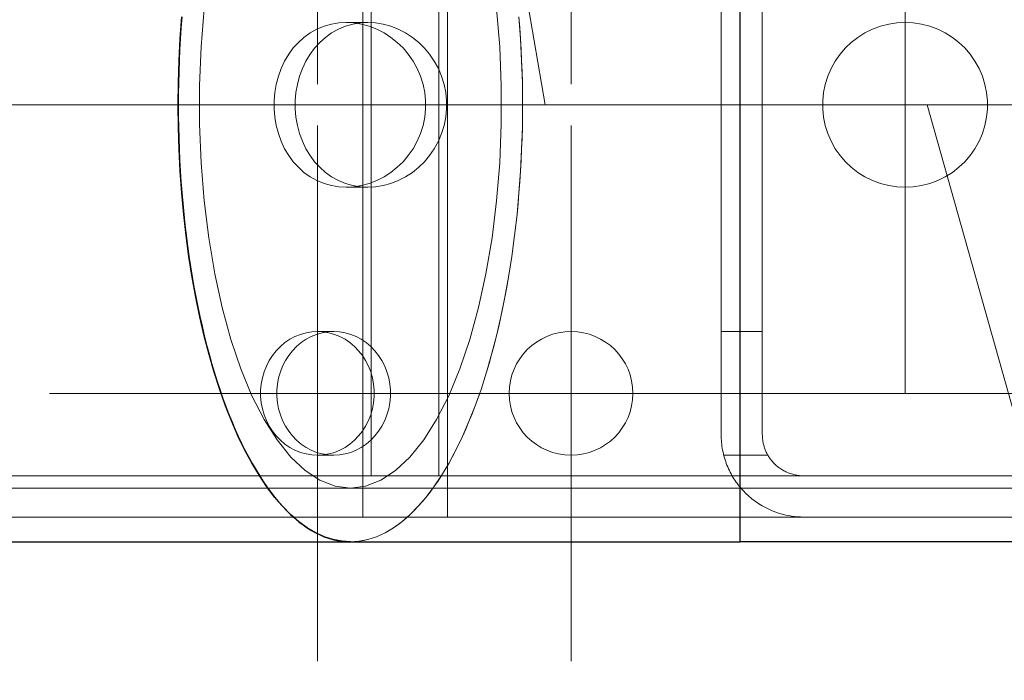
# Model space of a CAD drawing. Header units: millimetres. Extents: x -845 to -83, y 8759 to 9255.
# Tile 21 of 197: x -540.82 to -538.43, y 8813.63 to 8815.23. Entities that reach past the tile are written whole.
import ezdxf

# ---------------------------------------------------------------- set-up
doc = ezdxf.new("R2010")
doc.units = ezdxf.units.MM
doc.header["$LTSCALE"] = 10
doc.linetypes.add('HIDDEN', pattern=[0.375, 0.25, -0.125])
doc.linetypes.add('MITTE', pattern=[2, 1.25, -0.25, 0.25, -0.25])
for name, color, linetype, lineweight in [('PS_Hidden', 2, 'HIDDEN', 9), ('PS_Mid', 5, 'MITTE', 15), ('PS_Pos', 1, 'Continuous', 15), ('PS_Shape', 161, 'Continuous', 30), ('PS_SOLID', 7, 'Continuous', 30)]:
    doc.layers.add(name, color=color, linetype=linetype, lineweight=lineweight)

# ---------------------------------------------------------------- blocks, each defined once
blk = doc.blocks.new('*X313')
at = {"layer": 'PS_Hidden', "color": 2, "linetype": 'HIDDEN'}
for p, q in [((-539.9883, 8816.0238), (-539.9883, 8814.0238)), ((-539.9883, 8814.0238), (-539.9883, 8816.0238)), ((-539.7831, 8816.0238), (-539.7831, 8814.0238)), ((-539.7831, 8814.0238), (-539.7831, 8816.0238)), ((-539.9678, 8815.9238), (-539.9678, 8814.1238)), ((-539.9678, 8814.1238), (-539.9678, 8815.9238)), ((-539.8036, 8814.1238), (-539.8036, 8815.9238)), ((-539.8036, 8815.9238), (-539.8036, 8814.1238)), ((-539.1191, 8814.2238), (-539.1191, 8815.8238)), ((-539.0191, 8815.8238), (-539.0191, 8814.2238)), ((-540.3729, 8815.2569), (-540.3804, 8815.1646)), ((-540.3804, 8815.1646), (-540.3729, 8815.2569)), ((-539.6561, 8815.1646), (-539.6636, 8815.2569)), ((-539.6636, 8815.2569), (-539.6561, 8815.1646)), ((-540.0822, 8815.2147), (-540.0644, 8815.2198)), ((-540.0644, 8815.2198), (-540.0462, 8815.2228)), ((-540.0462, 8815.2228), (-540.0282, 8815.2238)), ((-540.0121, 8815.2198), (-540.03, 8815.2147)), ((-540.0282, 8815.2238), (-540.0099, 8815.2228)), ((-540.0282, 8815.2238), (-539.9759, 8815.2238)), ((-539.9939, 8815.2228), (-540.0121, 8815.2198)), ((-540.0099, 8815.2228), (-539.9912, 8815.2198)), ((-539.9759, 8815.2238), (-539.9939, 8815.2228)), ((-539.9912, 8815.2198), (-539.9725, 8815.2147)), ((-539.9576, 8815.2228), (-539.9759, 8815.2238)), ((-539.9759, 8815.2238), (-539.9759, 8815.2238)), ((-539.939, 8815.2198), (-539.9576, 8815.2228)), ((-539.9204, 8815.2147), (-539.939, 8815.2198)), ((-539.6055, 8815.1843), (-539.6093, 8815.2372)), ((-539.6093, 8815.2372), (-539.6073, 8815.2108)), ((-538.7325, 8815.2147), (-538.7126, 8815.2198)), ((-538.7126, 8815.2198), (-538.6926, 8815.2228)), ((-538.6926, 8815.2228), (-538.6729, 8815.2238)), ((-538.6729, 8815.2238), (-538.6531, 8815.2228)), ((-538.6531, 8815.2228), (-538.6331, 8815.2198)), ((-538.6331, 8815.2198), (-538.6132, 8815.2147)), ((-540.1308, 8815.1875), (-540.1157, 8815.1984)), ((-540.1157, 8815.1984), (-540.0994, 8815.2075)), ((-540.0994, 8815.2075), (-540.0822, 8815.2147)), ((-540.0637, 8815.1984), (-540.0789, 8815.1876)), ((-540.0473, 8815.2075), (-540.0637, 8815.1984)), ((-540.03, 8815.2147), (-540.0473, 8815.2075)), ((-539.9725, 8815.2147), (-539.9542, 8815.2075)), ((-539.9542, 8815.2075), (-539.9365, 8815.1984)), ((-539.9365, 8815.1984), (-539.9198, 8815.1875)), ((-539.9021, 8815.2075), (-539.9204, 8815.2147)), ((-539.8845, 8815.1984), (-539.9021, 8815.2075)), ((-539.8679, 8815.1876), (-539.8845, 8815.1984)), ((-539.6073, 8815.2108), (-539.6055, 8815.1843)), ((-538.7876, 8815.1875), (-538.7703, 8815.1984)), ((-538.7703, 8815.1984), (-538.7519, 8815.2075)), ((-538.7519, 8815.2075), (-538.7325, 8815.2147)), ((-538.6132, 8815.2147), (-538.5938, 8815.2075)), ((-538.5938, 8815.2075), (-538.5754, 8815.1984)), ((-538.5754, 8815.1984), (-538.5581, 8815.1875)), ((-540.1567, 8815.1618), (-540.1445, 8815.1752)), ((-540.1445, 8815.1752), (-540.1308, 8815.1875)), ((-540.0927, 8815.1752), (-540.105, 8815.1617)), ((-540.0789, 8815.1876), (-540.0927, 8815.1752)), ((-539.9198, 8815.1875), (-539.9044, 8815.1752)), ((-539.9044, 8815.1752), (-539.8905, 8815.1618)), ((-539.8526, 8815.1752), (-539.8679, 8815.1876)), ((-539.8388, 8815.1617), (-539.8526, 8815.1752)), ((-539.6029, 8815.1311), (-539.6055, 8815.1843)), ((-539.6055, 8815.1843), (-539.6041, 8815.1577)), ((-538.8177, 8815.1618), (-538.8035, 8815.1752)), ((-538.8035, 8815.1752), (-538.7876, 8815.1875)), ((-538.5581, 8815.1875), (-538.5422, 8815.1752)), ((-538.5422, 8815.1752), (-538.528, 8815.1618)), ((-540.3804, 8815.1646), (-540.3841, 8815.0709)), ((-540.3841, 8815.0709), (-540.3804, 8815.1646)), ((-540.1777, 8815.1301), (-540.1678, 8815.1467)), ((-540.1678, 8815.1467), (-540.1567, 8815.1618)), ((-540.1162, 8815.1467), (-540.1262, 8815.1301)), ((-540.105, 8815.1617), (-540.1162, 8815.1467)), ((-539.8905, 8815.1618), (-539.8778, 8815.1467)), ((-539.8778, 8815.1467), (-539.8663, 8815.1301)), ((-539.8262, 8815.1467), (-539.8388, 8815.1617)), ((-539.8148, 8815.1301), (-539.8262, 8815.1467)), ((-539.6524, 8815.0709), (-539.6561, 8815.1646)), ((-539.6561, 8815.1646), (-539.6524, 8815.0709)), ((-539.6041, 8815.1577), (-539.6029, 8815.1311)), ((-538.8422, 8815.1301), (-538.8306, 8815.1467)), ((-538.8306, 8815.1467), (-538.8177, 8815.1618)), ((-538.528, 8815.1618), (-538.5151, 8815.1467)), ((-538.5151, 8815.1467), (-538.5035, 8815.1301)), ((-540.1861, 8815.1122), (-540.1777, 8815.1301)), ((-540.1262, 8815.1301), (-540.1347, 8815.1122)), ((-539.8663, 8815.1301), (-539.8564, 8815.1122)), ((-539.8049, 8815.1122), (-539.8148, 8815.1301)), ((-539.6012, 8815.0775), (-539.6029, 8815.1311)), ((-539.6029, 8815.1311), (-539.6019, 8815.1043)), ((-538.8523, 8815.1122), (-538.8422, 8815.1301)), ((-538.5035, 8815.1301), (-538.4935, 8815.1122)), ((-540.193, 8815.0933), (-540.1861, 8815.1122)), ((-540.1347, 8815.1122), (-540.1417, 8815.0932)), ((-539.8564, 8815.1122), (-539.8482, 8815.0933)), ((-539.7969, 8815.0932), (-539.8049, 8815.1122)), ((-539.6019, 8815.1043), (-539.6012, 8815.0775)), ((-538.8604, 8815.0933), (-538.8523, 8815.1122)), ((-538.4935, 8815.1122), (-538.4853, 8815.0933)), ((-540.1981, 8815.0736), (-540.193, 8815.0933)), ((-540.1417, 8815.0932), (-540.1468, 8815.0736)), ((-539.8482, 8815.0933), (-539.8421, 8815.0736)), ((-539.7908, 8815.0736), (-539.7969, 8815.0932)), ((-539.6007, 8815.0238), (-539.6012, 8815.0775)), ((-539.6012, 8815.0775), (-539.6008, 8815.0507)), ((-538.8665, 8815.0736), (-538.8604, 8815.0933)), ((-538.4853, 8815.0933), (-538.4792, 8815.0736)), ((-540.3841, 8815.0709), (-540.3841, 8814.9767)), ((-540.3841, 8814.9767), (-540.3841, 8815.0709)), ((-540.2032, 8815.0336), (-540.2015, 8815.0536)), ((-540.2015, 8815.0536), (-540.1981, 8815.0736)), ((-540.1503, 8815.0536), (-540.152, 8815.0336)), ((-540.1468, 8815.0736), (-540.1503, 8815.0536)), ((-539.8421, 8815.0736), (-539.838, 8815.0536)), ((-539.838, 8815.0536), (-539.836, 8815.0336)), ((-539.7868, 8815.0536), (-539.7908, 8815.0736)), ((-539.7848, 8815.0336), (-539.7868, 8815.0536)), ((-539.6524, 8814.9767), (-539.6524, 8815.0709)), ((-539.6524, 8815.0709), (-539.6524, 8814.9767)), ((-539.6008, 8815.0507), (-539.6007, 8815.0238)), ((-538.8726, 8815.0336), (-538.8706, 8815.0536)), ((-538.8706, 8815.0536), (-538.8665, 8815.0736)), ((-538.4792, 8815.0736), (-538.4751, 8815.0536)), ((-538.4751, 8815.0536), (-538.4731, 8815.0336)), ((-540.2032, 8815.014), (-540.2032, 8815.0336)), ((-540.152, 8815.0336), (-540.152, 8815.014)), ((-539.836, 8815.0336), (-539.836, 8815.014)), ((-539.7848, 8815.014), (-539.7848, 8815.0336)), ((-538.8726, 8815.014), (-538.8726, 8815.0336)), ((-538.4731, 8815.0336), (-538.4731, 8815.014)), ((-540.2015, 8814.994), (-540.2032, 8815.014)), ((-540.152, 8815.014), (-540.1503, 8814.9941)), ((-539.836, 8815.014), (-539.838, 8814.994)), ((-539.7868, 8814.9941), (-539.7848, 8815.014)), ((-539.6012, 8814.9701), (-539.6007, 8815.0238)), ((-539.6007, 8815.0238), (-539.6008, 8814.997)), ((-539.6007, 8815.0238), (-539.6007, 8815.0238)), ((-538.8706, 8814.994), (-538.8726, 8815.014)), ((-538.4731, 8815.014), (-538.4751, 8814.994)), ((-540.1981, 8814.974), (-540.2015, 8814.994)), ((-540.1503, 8814.9941), (-540.1468, 8814.9741)), ((-539.838, 8814.994), (-539.8421, 8814.974)), ((-539.7908, 8814.9741), (-539.7868, 8814.9941)), ((-539.6008, 8814.997), (-539.6012, 8814.9701)), ((-538.8665, 8814.974), (-538.8706, 8814.994)), ((-538.4751, 8814.994), (-538.4792, 8814.974)), ((-540.3841, 8814.9767), (-540.3804, 8814.883)), ((-540.3804, 8814.883), (-540.3841, 8814.9767)), ((-540.193, 8814.9544), (-540.1981, 8814.974)), ((-540.1468, 8814.9741), (-540.1417, 8814.9544)), ((-539.8421, 8814.974), (-539.8482, 8814.9544)), ((-539.7969, 8814.9544), (-539.7908, 8814.9741)), ((-539.6561, 8814.883), (-539.6524, 8814.9767)), ((-539.6524, 8814.9767), (-539.6561, 8814.883)), ((-539.6029, 8814.9166), (-539.6012, 8814.9701)), ((-539.6012, 8814.9701), (-539.6019, 8814.9433)), ((-538.8604, 8814.9544), (-538.8665, 8814.974)), ((-538.4792, 8814.974), (-538.4853, 8814.9544)), ((-540.1861, 8814.9354), (-540.193, 8814.9544)), ((-540.1777, 8814.9175), (-540.1861, 8814.9354)), ((-540.1417, 8814.9544), (-540.1347, 8814.9355)), ((-540.1347, 8814.9355), (-540.1262, 8814.9175)), ((-539.8564, 8814.9354), (-539.8663, 8814.9175)), ((-539.8482, 8814.9544), (-539.8564, 8814.9354)), ((-539.8148, 8814.9175), (-539.8049, 8814.9355)), ((-539.8049, 8814.9355), (-539.7969, 8814.9544)), ((-539.6019, 8814.9433), (-539.6029, 8814.9166)), ((-538.8523, 8814.9354), (-538.8604, 8814.9544)), ((-538.8422, 8814.9175), (-538.8523, 8814.9354)), ((-538.4935, 8814.9354), (-538.5035, 8814.9175)), ((-538.4853, 8814.9544), (-538.4935, 8814.9354)), ((-540.1678, 8814.9009), (-540.1777, 8814.9175)), ((-540.1262, 8814.9175), (-540.1162, 8814.9009)), ((-539.8663, 8814.9175), (-539.8778, 8814.9009)), ((-539.8262, 8814.9009), (-539.8148, 8814.9175)), ((-539.6055, 8814.8633), (-539.6029, 8814.9166)), ((-539.6029, 8814.9166), (-539.6041, 8814.8899)), ((-538.8306, 8814.9009), (-538.8422, 8814.9175)), ((-538.5035, 8814.9175), (-538.5151, 8814.9009)), ((-540.1567, 8814.8859), (-540.1678, 8814.9009)), ((-540.1445, 8814.8724), (-540.1567, 8814.8859)), ((-540.1162, 8814.9009), (-540.105, 8814.8859)), ((-540.105, 8814.8859), (-540.0927, 8814.8724)), ((-539.8905, 8814.8859), (-539.9044, 8814.8724)), ((-539.8778, 8814.9009), (-539.8905, 8814.8859)), ((-539.8526, 8814.8724), (-539.8388, 8814.8859)), ((-539.8388, 8814.8859), (-539.8262, 8814.9009)), ((-539.6041, 8814.8899), (-539.6055, 8814.8633)), ((-538.8177, 8814.8859), (-538.8306, 8814.9009)), ((-538.8035, 8814.8724), (-538.8177, 8814.8859)), ((-538.528, 8814.8859), (-538.5422, 8814.8724)), ((-538.5151, 8814.9009), (-538.528, 8814.8859)), ((-540.3804, 8814.883), (-540.3729, 8814.7907)), ((-540.3729, 8814.7907), (-540.3804, 8814.883)), ((-540.1308, 8814.8601), (-540.1445, 8814.8724)), ((-540.1157, 8814.8492), (-540.1308, 8814.8601)), ((-540.0927, 8814.8724), (-540.0789, 8814.8601)), ((-540.0789, 8814.8601), (-540.0637, 8814.8492)), ((-539.9198, 8814.8601), (-539.9365, 8814.8492)), ((-539.9044, 8814.8724), (-539.9198, 8814.8601)), ((-539.8845, 8814.8492), (-539.8679, 8814.8601)), ((-539.8679, 8814.8601), (-539.8526, 8814.8724)), ((-539.6636, 8814.7907), (-539.6561, 8814.883)), ((-539.6561, 8814.883), (-539.6636, 8814.7907)), ((-539.6093, 8814.8104), (-539.6055, 8814.8633)), ((-539.6055, 8814.8633), (-539.6073, 8814.8368)), ((-538.7876, 8814.8601), (-538.8035, 8814.8724)), ((-538.7703, 8814.8492), (-538.7876, 8814.8601)), ((-538.5581, 8814.8601), (-538.5754, 8814.8492)), ((-538.5422, 8814.8724), (-538.5581, 8814.8601)), ((-540.0994, 8814.8401), (-540.1157, 8814.8492)), ((-540.0822, 8814.8329), (-540.0994, 8814.8401)), ((-540.0637, 8814.8492), (-540.0473, 8814.8401)), ((-540.0473, 8814.8401), (-540.03, 8814.8329)), ((-539.9542, 8814.8401), (-539.9725, 8814.8329)), ((-539.9365, 8814.8492), (-539.9542, 8814.8401)), ((-539.9204, 8814.8329), (-539.9021, 8814.8401)), ((-539.9021, 8814.8401), (-539.8845, 8814.8492)), ((-539.6073, 8814.8368), (-539.6093, 8814.8104)), ((-538.7519, 8814.8401), (-538.7703, 8814.8492)), ((-538.7325, 8814.8329), (-538.7519, 8814.8401)), ((-538.5938, 8814.8401), (-538.6132, 8814.8329)), ((-538.5754, 8814.8492), (-538.5938, 8814.8401)), ((-540.0644, 8814.8279), (-540.0822, 8814.8329)), ((-540.0462, 8814.8248), (-540.0644, 8814.8279)), ((-540.0282, 8814.8238), (-540.0462, 8814.8248)), ((-540.03, 8814.8329), (-540.0121, 8814.8279)), ((-540.0099, 8814.8248), (-540.0282, 8814.8238)), ((-540.0282, 8814.8238), (-539.9759, 8814.8238)), ((-540.0121, 8814.8279), (-539.9939, 8814.8248)), ((-539.9912, 8814.8279), (-540.0099, 8814.8248)), ((-539.9939, 8814.8248), (-539.9759, 8814.8238)), ((-539.9725, 8814.8329), (-539.9912, 8814.8279)), ((-539.9759, 8814.8238), (-539.9576, 8814.8248)), ((-539.9576, 8814.8248), (-539.939, 8814.8279)), ((-539.939, 8814.8279), (-539.9204, 8814.8329)), ((-538.7126, 8814.8279), (-538.7325, 8814.8329)), ((-538.6926, 8814.8248), (-538.7126, 8814.8279)), ((-538.6729, 8814.8238), (-538.6926, 8814.8248)), ((-538.6531, 8814.8248), (-538.6729, 8814.8238)), ((-538.6331, 8814.8279), (-538.6531, 8814.8248)), ((-538.6132, 8814.8329), (-538.6331, 8814.8279)), ((-540.3729, 8814.7907), (-540.3618, 8814.7008)), ((-540.3618, 8814.7008), (-540.3729, 8814.7907)), ((-539.6747, 8814.7008), (-539.6636, 8814.7907)), ((-539.6636, 8814.7907), (-539.6747, 8814.7008)), ((-539.614, 8814.7581), (-539.6093, 8814.8104)), ((-539.6093, 8814.8104), (-539.6115, 8814.7842)), ((-539.6115, 8814.7842), (-539.614, 8814.7581)), ((-539.6199, 8814.7065), (-539.614, 8814.7581)), ((-539.614, 8814.7581), (-539.6168, 8814.7322)), ((-539.6168, 8814.7322), (-539.6199, 8814.7065)), ((-540.3618, 8814.7008), (-540.3472, 8814.6142)), ((-540.3472, 8814.6142), (-540.3618, 8814.7008)), ((-539.6894, 8814.6142), (-539.6747, 8814.7008)), ((-539.6747, 8814.7008), (-539.6894, 8814.6142)), ((-539.6267, 8814.6557), (-539.6199, 8814.7065)), ((-539.6199, 8814.7065), (-539.6232, 8814.681)), ((-539.6232, 8814.681), (-539.6267, 8814.6557)), ((-539.6346, 8814.6058), (-539.6267, 8814.6557)), ((-539.6267, 8814.6557), (-539.6305, 8814.6306)), ((-539.6305, 8814.6306), (-539.6346, 8814.6058)), ((-540.3472, 8814.6142), (-540.3292, 8814.5319)), ((-540.3292, 8814.5319), (-540.3472, 8814.6142)), ((-539.7074, 8814.5319), (-539.6894, 8814.6142)), ((-539.6894, 8814.6142), (-539.7074, 8814.5319)), ((-539.6434, 8814.557), (-539.6346, 8814.6058)), ((-539.6346, 8814.6058), (-539.6388, 8814.5813)), ((-539.6388, 8814.5813), (-539.6434, 8814.557)), ((-539.6532, 8814.5094), (-539.6434, 8814.557)), ((-539.6434, 8814.557), (-539.6482, 8814.533)), ((-540.3292, 8814.5319), (-540.308, 8814.4546)), ((-540.308, 8814.4546), (-540.3292, 8814.5319)), ((-539.7286, 8814.4546), (-539.7074, 8814.5319)), ((-539.7074, 8814.5319), (-539.7286, 8814.4546)), ((-539.6482, 8814.533), (-539.6532, 8814.5094)), ((-539.6639, 8814.4631), (-539.6532, 8814.5094)), ((-539.6532, 8814.5094), (-539.6584, 8814.4861)), ((-539.6584, 8814.4861), (-539.6639, 8814.4631)), ((-540.308, 8814.4546), (-540.2838, 8814.3831)), ((-540.2838, 8814.3831), (-540.308, 8814.4546)), ((-540.177, 8814.4469), (-540.1651, 8814.455)), ((-540.1651, 8814.455), (-540.1526, 8814.4617)), ((-540.1526, 8814.4617), (-540.1395, 8814.4669)), ((-540.1395, 8814.4669), (-540.1259, 8814.4707)), ((-540.1257, 8814.455), (-540.1376, 8814.4469)), ((-540.1259, 8814.4707), (-540.1121, 8814.473)), ((-540.1132, 8814.4617), (-540.1257, 8814.455)), ((-540.1001, 8814.4669), (-540.1132, 8814.4617)), ((-540.1121, 8814.473), (-540.0982, 8814.4738)), ((-540.0866, 8814.4707), (-540.1001, 8814.4669)), ((-540.0982, 8814.4738), (-540.0842, 8814.473)), ((-540.0588, 8814.4738), (-540.0982, 8814.4738)), ((-540.0727, 8814.473), (-540.0866, 8814.4707)), ((-540.0842, 8814.473), (-540.0704, 8814.4707)), ((-540.0588, 8814.4738), (-540.0727, 8814.473)), ((-540.0704, 8814.4707), (-540.0569, 8814.4669)), ((-540.0448, 8814.473), (-540.0588, 8814.4738)), ((-540.0569, 8814.4669), (-540.0438, 8814.4617)), ((-540.031, 8814.4707), (-540.0448, 8814.473)), ((-540.0438, 8814.4617), (-540.0313, 8814.455)), ((-540.0313, 8814.455), (-540.0194, 8814.4469)), ((-540.0175, 8814.4669), (-540.031, 8814.4707)), ((-540.0044, 8814.4617), (-540.0175, 8814.4669)), ((-539.9919, 8814.455), (-540.0044, 8814.4617)), ((-539.98, 8814.4469), (-539.9919, 8814.455)), ((-539.7527, 8814.3831), (-539.7286, 8814.4546)), ((-539.7286, 8814.4546), (-539.7527, 8814.3831)), ((-539.6756, 8814.4183), (-539.6639, 8814.4631)), ((-539.6639, 8814.4631), (-539.6696, 8814.4405)), ((-539.1191, 8814.4738), (-539.0191, 8814.4738)), ((-540.1981, 8814.4272), (-540.188, 8814.4376)), ((-540.188, 8814.4376), (-540.177, 8814.4469)), ((-540.1486, 8814.4376), (-540.1587, 8814.4272)), ((-540.1376, 8814.4469), (-540.1486, 8814.4376)), ((-540.0194, 8814.4469), (-540.0084, 8814.4376)), ((-540.0084, 8814.4376), (-539.9983, 8814.4272)), ((-539.969, 8814.4376), (-539.98, 8814.4469)), ((-539.9589, 8814.4272), (-539.969, 8814.4376)), ((-539.6696, 8814.4405), (-539.6756, 8814.4183)), ((-540.2152, 8814.4032), (-540.2072, 8814.4156)), ((-540.2072, 8814.4156), (-540.1981, 8814.4272)), ((-540.1678, 8814.4156), (-540.1758, 8814.4032)), ((-540.1587, 8814.4272), (-540.1678, 8814.4156)), ((-539.9983, 8814.4272), (-539.9892, 8814.4156)), ((-539.9892, 8814.4156), (-539.9812, 8814.4032)), ((-539.9498, 8814.4156), (-539.9589, 8814.4272)), ((-539.9418, 8814.4032), (-539.9498, 8814.4156)), ((-539.6881, 8814.375), (-539.6756, 8814.4183)), ((-539.6756, 8814.4183), (-539.6817, 8814.3964)), ((-540.2838, 8814.3831), (-540.2569, 8814.3182)), ((-540.2569, 8814.3182), (-540.2838, 8814.3831)), ((-540.2275, 8814.3759), (-540.222, 8814.3899)), ((-540.222, 8814.3899), (-540.2152, 8814.4032)), ((-540.1826, 8814.3899), (-540.1881, 8814.3759)), ((-540.1758, 8814.4032), (-540.1826, 8814.3899)), ((-539.9812, 8814.4032), (-539.9744, 8814.3899)), ((-539.9744, 8814.3899), (-539.9689, 8814.3759)), ((-539.935, 8814.3899), (-539.9418, 8814.4032)), ((-539.9295, 8814.3759), (-539.935, 8814.3899)), ((-539.7796, 8814.3182), (-539.7527, 8814.3831)), ((-539.7527, 8814.3831), (-539.7796, 8814.3182)), ((-539.6817, 8814.3964), (-539.6881, 8814.375)), ((-540.2345, 8814.3465), (-540.2317, 8814.3614)), ((-540.2317, 8814.3614), (-540.2275, 8814.3759)), ((-540.1923, 8814.3614), (-540.1951, 8814.3465)), ((-540.1881, 8814.3759), (-540.1923, 8814.3614)), ((-539.9689, 8814.3759), (-539.9647, 8814.3614)), ((-539.9647, 8814.3614), (-539.9619, 8814.3465)), ((-539.9253, 8814.3614), (-539.9295, 8814.3759)), ((-539.9225, 8814.3465), (-539.9253, 8814.3614)), ((-539.7014, 8814.3334), (-539.6881, 8814.375)), ((-539.6881, 8814.375), (-539.6947, 8814.354)), ((-540.2359, 8814.3314), (-540.2345, 8814.3465)), ((-540.1951, 8814.3465), (-540.1965, 8814.3314)), ((-539.9619, 8814.3465), (-539.9605, 8814.3314)), ((-539.9211, 8814.3314), (-539.9225, 8814.3465)), ((-539.6947, 8814.354), (-539.7014, 8814.3334)), ((-540.2569, 8814.3182), (-540.2275, 8814.2605)), ((-540.2275, 8814.2605), (-540.2569, 8814.3182)), ((-540.2359, 8814.3162), (-540.2359, 8814.3314)), ((-540.2345, 8814.3011), (-540.2359, 8814.3162)), ((-540.1965, 8814.3314), (-540.1965, 8814.3162)), ((-540.1965, 8814.3162), (-540.1951, 8814.3011)), ((-539.9605, 8814.3162), (-539.9619, 8814.3011)), ((-539.9605, 8814.3314), (-539.9605, 8814.3162)), ((-539.9225, 8814.3011), (-539.9211, 8814.3162)), ((-539.9211, 8814.3162), (-539.9211, 8814.3314)), ((-539.809, 8814.2605), (-539.7796, 8814.3182)), ((-539.7796, 8814.3182), (-539.809, 8814.2605)), ((-539.7156, 8814.2935), (-539.7014, 8814.3334)), ((-539.7084, 8814.3132), (-539.7156, 8814.2935)), ((-539.7014, 8814.3334), (-539.7084, 8814.3132)), ((-540.2317, 8814.2862), (-540.2345, 8814.3011)), ((-540.1951, 8814.3011), (-540.1923, 8814.2862)), ((-539.9619, 8814.3011), (-539.9647, 8814.2862)), ((-539.9253, 8814.2862), (-539.9225, 8814.3011)), ((-539.7306, 8814.2555), (-539.7156, 8814.2935)), ((-539.7156, 8814.2935), (-539.723, 8814.2743)), ((-540.2275, 8814.2717), (-540.2317, 8814.2862)), ((-540.222, 8814.2578), (-540.2275, 8814.2717)), ((-540.1923, 8814.2862), (-540.1881, 8814.2717)), ((-540.1881, 8814.2717), (-540.1826, 8814.2578)), ((-539.9689, 8814.2717), (-539.9744, 8814.2578)), ((-539.9647, 8814.2862), (-539.9689, 8814.2717)), ((-539.935, 8814.2578), (-539.9295, 8814.2717)), ((-539.9295, 8814.2717), (-539.9253, 8814.2862)), ((-539.723, 8814.2743), (-539.7306, 8814.2555)), ((-540.2275, 8814.2605), (-540.1961, 8814.2107)), ((-540.1961, 8814.2107), (-540.2275, 8814.2605)), ((-540.2152, 8814.2445), (-540.222, 8814.2578)), ((-540.2072, 8814.232), (-540.2152, 8814.2445)), ((-540.1826, 8814.2578), (-540.1758, 8814.2445)), ((-540.1758, 8814.2445), (-540.1678, 8814.232)), ((-539.9812, 8814.2445), (-539.9892, 8814.232)), ((-539.9744, 8814.2578), (-539.9812, 8814.2445)), ((-539.9498, 8814.232), (-539.9418, 8814.2445)), ((-539.9418, 8814.2445), (-539.935, 8814.2578)), ((-539.8405, 8814.2107), (-539.809, 8814.2605)), ((-539.809, 8814.2605), (-539.8405, 8814.2107)), ((-539.7463, 8814.2195), (-539.7306, 8814.2555)), ((-539.7306, 8814.2555), (-539.7383, 8814.2373)), ((-540.1981, 8814.2205), (-540.2072, 8814.232)), ((-540.188, 8814.21), (-540.1981, 8814.2205)), ((-540.1678, 8814.232), (-540.1587, 8814.2205)), ((-540.1587, 8814.2205), (-540.1486, 8814.21)), ((-539.9983, 8814.2205), (-540.0084, 8814.21)), ((-539.9892, 8814.232), (-539.9983, 8814.2205)), ((-539.969, 8814.21), (-539.9589, 8814.2205)), ((-539.9589, 8814.2205), (-539.9498, 8814.232)), ((-539.7627, 8814.1856), (-539.7463, 8814.2195)), ((-539.7463, 8814.2195), (-539.7544, 8814.2023)), ((-539.7383, 8814.2373), (-539.7463, 8814.2195)), ((-539.119, 8814.219), (-539.1191, 8814.2238)), ((-539.1191, 8814.2238), (-539.1191, 8814.2238)), ((-539.1188, 8814.2143), (-539.119, 8814.219)), ((-539.0191, 8814.2238), (-539.019, 8814.2217)), ((-539.019, 8814.2217), (-539.019, 8814.2195)), ((-539.019, 8814.2195), (-539.0188, 8814.2174)), ((-539.0188, 8814.2174), (-539.0187, 8814.2152)), ((-539.0187, 8814.2152), (-539.0185, 8814.213)), ((-540.1961, 8814.2107), (-540.1627, 8814.1692)), ((-540.1627, 8814.1692), (-540.1961, 8814.2107)), ((-540.177, 8814.2007), (-540.188, 8814.21)), ((-540.1651, 8814.1927), (-540.177, 8814.2007)), ((-540.1526, 8814.186), (-540.1651, 8814.1927)), ((-540.1486, 8814.21), (-540.1376, 8814.2007)), ((-540.1376, 8814.2007), (-540.1257, 8814.1927)), ((-540.1257, 8814.1927), (-540.1132, 8814.186)), ((-540.0313, 8814.1927), (-540.0438, 8814.186)), ((-540.0194, 8814.2007), (-540.0313, 8814.1927)), ((-540.0084, 8814.21), (-540.0194, 8814.2007)), ((-540.0044, 8814.186), (-539.9919, 8814.1927)), ((-539.9919, 8814.1927), (-539.98, 8814.2007)), ((-539.98, 8814.2007), (-539.969, 8814.21)), ((-539.8738, 8814.1692), (-539.8405, 8814.2107)), ((-539.8405, 8814.2107), (-539.8738, 8814.1692)), ((-539.7544, 8814.2023), (-539.7627, 8814.1856)), ((-539.1185, 8814.2095), (-539.1188, 8814.2143)), ((-539.1181, 8814.2048), (-539.1185, 8814.2095)), ((-539.1176, 8814.2), (-539.1181, 8814.2048)), ((-539.117, 8814.1953), (-539.1176, 8814.2)), ((-539.1162, 8814.1906), (-539.117, 8814.1953)), ((-539.0185, 8814.213), (-539.0182, 8814.2108)), ((-539.0182, 8814.2108), (-539.0179, 8814.2087)), ((-539.0179, 8814.2087), (-539.0175, 8814.2065)), ((-539.0175, 8814.2065), (-539.0171, 8814.2043)), ((-539.0171, 8814.2043), (-539.0167, 8814.2021)), ((-539.0167, 8814.2021), (-539.0162, 8814.1999)), ((-539.0162, 8814.1999), (-539.0156, 8814.1978)), ((-539.0156, 8814.1978), (-539.015, 8814.1956)), ((-539.015, 8814.1956), (-539.0143, 8814.1935)), ((-539.0143, 8814.1935), (-539.0136, 8814.1913)), ((-539.0136, 8814.1913), (-539.0129, 8814.1892)), ((-540.1627, 8814.1692), (-540.1279, 8814.1365)), ((-540.1279, 8814.1365), (-540.1627, 8814.1692)), ((-540.1395, 8814.1807), (-540.1526, 8814.186)), ((-540.1259, 8814.1769), (-540.1395, 8814.1807)), ((-540.1121, 8814.1746), (-540.1259, 8814.1769)), ((-540.1132, 8814.186), (-540.1001, 8814.1807)), ((-540.0982, 8814.1738), (-540.1121, 8814.1746)), ((-540.1001, 8814.1807), (-540.0866, 8814.1769)), ((-540.0842, 8814.1746), (-540.0982, 8814.1738)), ((-540.0588, 8814.1738), (-540.0982, 8814.1738)), ((-540.0866, 8814.1769), (-540.0727, 8814.1746)), ((-540.0704, 8814.1769), (-540.0842, 8814.1746)), ((-540.0727, 8814.1746), (-540.0588, 8814.1738)), ((-540.0569, 8814.1807), (-540.0704, 8814.1769)), ((-540.0588, 8814.1738), (-540.0448, 8814.1746)), ((-540.0438, 8814.186), (-540.0569, 8814.1807)), ((-540.0448, 8814.1746), (-540.031, 8814.1769)), ((-540.031, 8814.1769), (-540.0175, 8814.1807)), ((-540.0175, 8814.1807), (-540.0044, 8814.186)), ((-539.9086, 8814.1365), (-539.8738, 8814.1692)), ((-539.8738, 8814.1692), (-539.9086, 8814.1365)), ((-539.7797, 8814.1538), (-539.7627, 8814.1856)), ((-539.7711, 8814.1694), (-539.7797, 8814.1538)), ((-539.7627, 8814.1856), (-539.7711, 8814.1694)), ((-539.1154, 8814.1859), (-539.1162, 8814.1906)), ((-539.1144, 8814.1812), (-539.1154, 8814.1859)), ((-539.1134, 8814.1766), (-539.1144, 8814.1812)), ((-539.1122, 8814.172), (-539.1134, 8814.1766)), ((-539.1127, 8814.1738), (-539.0057, 8814.1738)), ((-539.1109, 8814.1674), (-539.1122, 8814.172)), ((-539.1095, 8814.1629), (-539.1109, 8814.1674)), ((-539.0129, 8814.1892), (-539.0121, 8814.1871)), ((-539.0121, 8814.1871), (-539.0112, 8814.185)), ((-539.0112, 8814.185), (-539.0103, 8814.1829)), ((-539.0103, 8814.1829), (-539.0094, 8814.1809)), ((-539.0094, 8814.1809), (-539.0084, 8814.1788)), ((-539.0084, 8814.1788), (-539.0073, 8814.1768)), ((-539.0073, 8814.1768), (-539.0062, 8814.1748)), ((-539.0062, 8814.1748), (-539.0051, 8814.1729)), ((-539.0051, 8814.1729), (-539.0039, 8814.1709)), ((-539.0039, 8814.1709), (-539.0027, 8814.169)), ((-539.0027, 8814.169), (-539.0014, 8814.1671)), ((-539.0014, 8814.1671), (-539.0001, 8814.1653)), ((-539.7974, 8814.1242), (-539.7797, 8814.1538)), ((-539.7797, 8814.1538), (-539.7885, 8814.1387)), ((-539.108, 8814.1584), (-539.1095, 8814.1629)), ((-539.1065, 8814.154), (-539.108, 8814.1584)), ((-539.1048, 8814.1496), (-539.1065, 8814.154)), ((-539.103, 8814.1453), (-539.1048, 8814.1496)), ((-539.1011, 8814.141), (-539.103, 8814.1453)), ((-539.0001, 8814.1653), (-538.9987, 8814.1634)), ((-538.9987, 8814.1634), (-538.9974, 8814.1616)), ((-538.9974, 8814.1616), (-538.9959, 8814.1598)), ((-538.9959, 8814.1598), (-538.9944, 8814.1581)), ((-538.9944, 8814.1581), (-538.9929, 8814.1564)), ((-538.9929, 8814.1564), (-538.9914, 8814.1547)), ((-538.9914, 8814.1547), (-538.9898, 8814.1531)), ((-538.9898, 8814.1531), (-538.9881, 8814.1515)), ((-538.9881, 8814.1515), (-538.9864, 8814.1499)), ((-538.9864, 8814.1499), (-538.9845, 8814.1483)), ((-538.9845, 8814.1483), (-538.9826, 8814.1467)), ((-538.9826, 8814.1467), (-538.9806, 8814.1451)), ((-538.9806, 8814.1451), (-538.9785, 8814.1435)), ((-538.9785, 8814.1435), (-538.9763, 8814.1419)), ((-548.7071, 8814.1238), (-539.9678, 8814.1238)), ((-540.1279, 8814.1365), (-540.092, 8814.1128)), ((-540.092, 8814.1128), (-540.1279, 8814.1365)), ((-538.9191, 8814.1238), (-539.9678, 8814.1238)), ((-539.9445, 8814.1128), (-539.9086, 8814.1365)), ((-539.9086, 8814.1365), (-539.9445, 8814.1128)), ((-539.8156, 8814.097), (-539.7974, 8814.1242)), ((-539.7974, 8814.1242), (-539.8064, 8814.1103)), ((-539.7885, 8814.1387), (-539.7974, 8814.1242)), ((-539.0991, 8814.1368), (-539.1011, 8814.141)), ((-539.0971, 8814.1327), (-539.0991, 8814.1368)), ((-539.0949, 8814.1286), (-539.0971, 8814.1327)), ((-539.0927, 8814.1246), (-539.0949, 8814.1286)), ((-539.0904, 8814.1207), (-539.0927, 8814.1246)), ((-539.088, 8814.1168), (-539.0904, 8814.1207)), ((-538.9763, 8814.1419), (-538.9741, 8814.1404)), ((-538.9741, 8814.1404), (-538.9718, 8814.1389)), ((-538.9718, 8814.1389), (-538.9694, 8814.1375)), ((-538.9694, 8814.1375), (-538.967, 8814.1361)), ((-538.967, 8814.1361), (-538.9645, 8814.1348)), ((-538.9645, 8814.1348), (-538.962, 8814.1335)), ((-538.962, 8814.1335), (-538.9594, 8814.1323)), ((-538.9594, 8814.1323), (-538.9568, 8814.1312)), ((-538.9568, 8814.1312), (-538.9541, 8814.1302)), ((-538.9541, 8814.1302), (-538.9514, 8814.1292)), ((-538.9514, 8814.1292), (-538.9485, 8814.1283)), ((-538.9485, 8814.1283), (-538.9455, 8814.1274)), ((-538.9455, 8814.1274), (-538.9424, 8814.1266)), ((-538.9424, 8814.1266), (-538.9391, 8814.1258)), ((-538.9391, 8814.1258), (-538.9358, 8814.1252)), ((-538.9358, 8814.1252), (-538.9325, 8814.1247)), ((-538.9325, 8814.1247), (-538.9291, 8814.1243)), ((-538.9291, 8814.1243), (-538.9257, 8814.124)), ((-538.9257, 8814.124), (-538.9223, 8814.1239)), ((-538.9223, 8814.1239), (-538.9191, 8814.1238)), ((-538.9191, 8814.1238), (-538.3191, 8814.1238)), ((-538.9191, 8814.1238), (-538.9191, 8814.1238)), ((-540.092, 8814.1128), (-540.0553, 8814.0986)), ((-540.0553, 8814.0986), (-540.092, 8814.1128)), ((-540.0553, 8814.0986), (-540.0183, 8814.0938)), ((-540.0183, 8814.0938), (-540.0553, 8814.0986)), ((-540.0183, 8814.0938), (-539.9812, 8814.0986)), ((-539.9812, 8814.0986), (-540.0183, 8814.0938)), ((-539.9812, 8814.0986), (-539.9445, 8814.1128)), ((-539.9445, 8814.1128), (-539.9812, 8814.0986)), ((-539.8344, 8814.0721), (-539.8156, 8814.097)), ((-539.8156, 8814.097), (-539.8249, 8814.0843)), ((-539.8064, 8814.1103), (-539.8156, 8814.097)), ((-539.0856, 8814.113), (-539.088, 8814.1168)), ((-539.083, 8814.1093), (-539.0856, 8814.113)), ((-539.0804, 8814.1057), (-539.083, 8814.1093)), ((-539.0777, 8814.1021), (-539.0804, 8814.1057)), ((-539.075, 8814.0986), (-539.0777, 8814.1021)), ((-539.0722, 8814.0952), (-539.075, 8814.0986)), ((-639.7685, 8814.0938), (-540.0183, 8814.0938)), ((-540.0183, 8814.0938), (-539.0729, 8814.0938)), ((-539.8536, 8814.0497), (-539.8344, 8814.0721)), ((-539.8344, 8814.0721), (-539.8439, 8814.0606)), ((-539.8249, 8814.0843), (-539.8344, 8814.0721)), ((-470.2431, 8814.0938), (-539.0729, 8814.0938)), ((-539.0694, 8814.0919), (-539.0722, 8814.0952)), ((-539.0665, 8814.0886), (-539.0694, 8814.0919)), ((-539.0635, 8814.0855), (-539.0665, 8814.0886)), ((-539.0605, 8814.0824), (-539.0635, 8814.0855)), ((-539.0574, 8814.0794), (-539.0605, 8814.0824)), ((-539.0542, 8814.0764), (-539.0574, 8814.0794)), ((-539.0508, 8814.0733), (-539.0542, 8814.0764)), ((-539.0473, 8814.0704), (-539.0508, 8814.0733)), ((-539.8732, 8814.0298), (-539.8536, 8814.0497)), ((-539.8536, 8814.0497), (-539.8634, 8814.0394)), ((-539.8439, 8814.0606), (-539.8536, 8814.0497)), ((-539.0436, 8814.0674), (-539.0473, 8814.0704)), ((-539.0399, 8814.0645), (-539.0436, 8814.0674)), ((-539.036, 8814.0616), (-539.0399, 8814.0645)), ((-539.032, 8814.0588), (-539.036, 8814.0616)), ((-539.0278, 8814.0561), (-539.032, 8814.0588)), ((-539.0236, 8814.0534), (-539.0278, 8814.0561)), ((-539.0192, 8814.0507), (-539.0236, 8814.0534)), ((-539.0147, 8814.0482), (-539.0192, 8814.0507)), ((-539.01, 8814.0457), (-539.0147, 8814.0482)), ((-548.7071, 8814.0238), (-539.9883, 8814.0238)), ((-538.9191, 8814.0238), (-539.9883, 8814.0238)), ((-539.8933, 8814.0124), (-539.8732, 8814.0298)), ((-539.8732, 8814.0298), (-539.8832, 8814.0208)), ((-539.8634, 8814.0394), (-539.8732, 8814.0298)), ((-539.0053, 8814.0434), (-539.01, 8814.0457)), ((-539.0004, 8814.0411), (-539.0053, 8814.0434)), ((-538.9954, 8814.039), (-539.0004, 8814.0411)), ((-538.9903, 8814.037), (-538.9954, 8814.039)), ((-538.9851, 8814.035), (-538.9903, 8814.037)), ((-538.9798, 8814.0333), (-538.9851, 8814.035)), ((-538.9741, 8814.0315), (-538.9798, 8814.0333)), ((-538.9681, 8814.0299), (-538.9741, 8814.0315)), ((-538.9617, 8814.0284), (-538.9681, 8814.0299)), ((-538.955, 8814.0271), (-538.9617, 8814.0284)), ((-538.9481, 8814.0259), (-538.955, 8814.0271)), ((-538.9409, 8814.025), (-538.9481, 8814.0259)), ((-538.9337, 8814.0244), (-538.9409, 8814.025)), ((-538.9264, 8814.024), (-538.9337, 8814.0244)), ((-538.9191, 8814.0238), (-538.9264, 8814.024)), ((-538.3191, 8814.0238), (-538.9191, 8814.0238)), ((-539.9136, 8813.9977), (-539.8933, 8814.0124)), ((-539.9034, 8814.0047), (-539.9136, 8813.9977)), ((-539.8933, 8814.0124), (-539.9034, 8814.0047)), ((-539.8832, 8814.0208), (-539.8933, 8814.0124)), ((-539.976, 8813.9693), (-539.955, 8813.976)), ((-539.955, 8813.976), (-539.9655, 8813.9723)), ((-539.955, 8813.976), (-539.9342, 8813.9855)), ((-539.9446, 8813.9804), (-539.955, 8813.976)), ((-539.9342, 8813.9855), (-539.9446, 8813.9804)), ((-539.9342, 8813.9855), (-539.9136, 8813.9977)), ((-539.9239, 8813.9912), (-539.9342, 8813.9855)), ((-539.9136, 8813.9977), (-539.9239, 8813.9912)), ((-540.0183, 8813.9638), (-539.9971, 8813.9652)), ((-540.0077, 8813.9642), (-540.0183, 8813.9638)), ((-540.0183, 8813.9638), (-540.0183, 8813.9638)), ((-539.9971, 8813.9652), (-540.0077, 8813.9642)), ((-539.9971, 8813.9652), (-539.976, 8813.9693)), ((-539.9866, 8813.9669), (-539.9971, 8813.9652)), ((-539.976, 8813.9693), (-539.9866, 8813.9669)), ((-539.9655, 8813.9723), (-539.976, 8813.9693))]:
    blk.add_line(p, q, dxfattribs=at)
at = {"layer": 'PS_Hidden', "color": 2, "extrusion": (0, 0, -1)}
blk.add_circle((539.4831, 8814.3238), 0.15, dxfattribs=at)
at = {"layer": 'PS_Mid', "color": 5, "linetype": 'MITTE'}
for p, q in [((-540.0982, 8816.3738), (-540.0982, 8815.0738)), ((-539.4831, 8816.3738), (-539.4831, 8815.0738)), ((-538.6729, 8815.7238), (-538.6729, 8814.3238)), ((-642.0663, 8815.0238), (-537.7204, 8815.0238)), ((-571.9263, 8815.0238), (-537.4935, 8815.0238)), ((-515.6946, 8815.0238), (-542.4883, 8815.0238)), ((-467.7431, 8815.0238), (-541.5729, 8815.0238)), ((-539.4684, 8815.0238), (-540.5288, 8815.0238)), ((-537.9729, 8815.0238), (-539.3729, 8815.0238)), ((-538.6191, 8815.0238), (-538.6191, 8815.0238)), ((-540.0982, 8814.9738), (-540.0982, 8813.6738)), ((-539.4831, 8814.9738), (-539.4831, 8813.6738)), ((-539.4482, 8814.3238), (-540.7482, 8814.3238)), ((-538.8331, 8814.3238), (-540.1331, 8814.3238)), ((-538.5191, 8814.3238), (-539.6191, 8814.3238)), ((-538.5191, 8814.3238), (-539.6191, 8814.3238)), ((-537.6191, 8814.3238), (-538.7191, 8814.3238)), ((-537.6191, 8814.3238), (-538.7191, 8814.3238))]:
    blk.add_line(p, q, dxfattribs=at)
at = {"layer": 'PS_SOLID', "color": 7, "linetype": 'Continuous'}
for p, q in [((-539.0729, 8813.9638), (-539.0729, 8816.0838)), ((-539.0729, 8813.9638), (-539.0729, 8816.0838)), ((-540.431, 8815.1843), (-540.4273, 8815.2372)), ((-540.4273, 8815.2372), (-540.4293, 8815.2108)), ((-540.4293, 8815.2108), (-540.431, 8815.1843)), ((-540.4337, 8815.1311), (-540.431, 8815.1843)), ((-540.431, 8815.1843), (-540.4325, 8815.1577)), ((-540.4325, 8815.1577), (-540.4337, 8815.1311)), ((-540.4353, 8815.0775), (-540.4337, 8815.1311)), ((-540.4337, 8815.1311), (-540.4346, 8815.1043)), ((-540.4346, 8815.1043), (-540.4353, 8815.0775)), ((-540.4358, 8815.0238), (-540.4353, 8815.0775)), ((-540.4353, 8815.0775), (-540.4357, 8815.0507)), ((-540.4357, 8815.0507), (-540.4358, 8815.0238)), ((-540.4358, 8815.0238), (-540.4357, 8814.997)), ((-540.4358, 8815.0238), (-540.4358, 8815.0238)), ((-540.4353, 8814.9701), (-540.4358, 8815.0238)), ((-540.4357, 8814.997), (-540.4353, 8814.9701)), ((-540.4353, 8814.9701), (-540.4346, 8814.9433)), ((-540.4337, 8814.9166), (-540.4353, 8814.9701)), ((-540.4346, 8814.9433), (-540.4337, 8814.9166)), ((-540.4337, 8814.9166), (-540.4325, 8814.8899)), ((-540.431, 8814.8633), (-540.4337, 8814.9166)), ((-540.4325, 8814.8899), (-540.431, 8814.8633)), ((-540.431, 8814.8633), (-540.4293, 8814.8368)), ((-540.4273, 8814.8104), (-540.431, 8814.8633)), ((-540.4293, 8814.8368), (-540.4273, 8814.8104)), ((-540.4273, 8814.8104), (-540.425, 8814.7842)), ((-540.4225, 8814.7581), (-540.4273, 8814.8104)), ((-540.425, 8814.7842), (-540.4225, 8814.7581)), ((-540.4225, 8814.7581), (-540.4197, 8814.7322)), ((-540.4167, 8814.7065), (-540.4225, 8814.7581)), ((-540.4197, 8814.7322), (-540.4167, 8814.7065)), ((-540.4167, 8814.7065), (-540.4134, 8814.681)), ((-540.4098, 8814.6557), (-540.4167, 8814.7065)), ((-540.4134, 8814.681), (-540.4098, 8814.6557)), ((-540.4098, 8814.6557), (-540.406, 8814.6306)), ((-540.402, 8814.6058), (-540.4098, 8814.6557)), ((-540.406, 8814.6306), (-540.402, 8814.6058)), ((-540.402, 8814.6058), (-540.3977, 8814.5813)), ((-540.3932, 8814.557), (-540.402, 8814.6058)), ((-540.3977, 8814.5813), (-540.3932, 8814.557)), ((-540.3932, 8814.557), (-540.3884, 8814.533)), ((-540.3834, 8814.5094), (-540.3932, 8814.557)), ((-540.3884, 8814.533), (-540.3834, 8814.5094)), ((-540.3834, 8814.5094), (-540.3781, 8814.4861)), ((-540.3726, 8814.4631), (-540.3834, 8814.5094)), ((-540.3781, 8814.4861), (-540.3726, 8814.4631)), ((-540.3726, 8814.4631), (-540.3669, 8814.4405)), ((-540.361, 8814.4183), (-540.3726, 8814.4631)), ((-540.3669, 8814.4405), (-540.361, 8814.4183)), ((-540.361, 8814.4183), (-540.3548, 8814.3964)), ((-540.3485, 8814.375), (-540.361, 8814.4183)), ((-540.3548, 8814.3964), (-540.3485, 8814.375)), ((-540.3485, 8814.375), (-540.3419, 8814.354)), ((-540.3351, 8814.3334), (-540.3485, 8814.375)), ((-540.3419, 8814.354), (-540.3351, 8814.3334)), ((-540.3351, 8814.3334), (-540.3281, 8814.3132)), ((-540.3209, 8814.2935), (-540.3351, 8814.3334)), ((-540.3281, 8814.3132), (-540.3209, 8814.2935)), ((-540.3209, 8814.2935), (-540.3135, 8814.2743)), ((-540.3059, 8814.2555), (-540.3209, 8814.2935)), ((-540.3135, 8814.2743), (-540.3059, 8814.2555)), ((-540.3059, 8814.2555), (-540.2982, 8814.2373)), ((-540.2903, 8814.2195), (-540.3059, 8814.2555)), ((-540.2982, 8814.2373), (-540.2903, 8814.2195)), ((-540.2903, 8814.2195), (-540.2821, 8814.2023)), ((-540.2739, 8814.1856), (-540.2903, 8814.2195)), ((-540.2821, 8814.2023), (-540.2739, 8814.1856)), ((-540.2739, 8814.1856), (-540.2654, 8814.1694)), ((-540.2568, 8814.1538), (-540.2739, 8814.1856)), ((-540.2654, 8814.1694), (-540.2568, 8814.1538)), ((-540.2568, 8814.1538), (-540.248, 8814.1387)), ((-540.2391, 8814.1242), (-540.2568, 8814.1538)), ((-540.248, 8814.1387), (-540.2391, 8814.1242)), ((-540.2391, 8814.1242), (-540.2301, 8814.1103)), ((-540.2209, 8814.097), (-540.2391, 8814.1242)), ((-540.2301, 8814.1103), (-540.2209, 8814.097)), ((-540.2209, 8814.097), (-540.2116, 8814.0843)), ((-540.2022, 8814.0721), (-540.2209, 8814.097)), ((-540.2116, 8814.0843), (-540.2022, 8814.0721)), ((-540.2022, 8814.0721), (-540.1926, 8814.0606)), ((-540.1829, 8814.0497), (-540.2022, 8814.0721)), ((-540.1926, 8814.0606), (-540.1829, 8814.0497)), ((-540.1829, 8814.0497), (-540.1732, 8814.0394)), ((-540.1633, 8814.0298), (-540.1829, 8814.0497)), ((-540.1732, 8814.0394), (-540.1633, 8814.0298)), ((-540.1633, 8814.0298), (-540.1533, 8814.0208)), ((-540.1433, 8814.0124), (-540.1633, 8814.0298)), ((-540.1533, 8814.0208), (-540.1433, 8814.0124)), ((-540.1433, 8814.0124), (-540.1331, 8814.0047)), ((-540.1229, 8813.9977), (-540.1433, 8814.0124)), ((-540.1331, 8814.0047), (-540.1229, 8813.9977)), ((-540.1229, 8813.9977), (-540.1127, 8813.9912)), ((-540.1023, 8813.9855), (-540.1229, 8813.9977)), ((-540.1127, 8813.9912), (-540.1023, 8813.9855)), ((-540.1023, 8813.9855), (-540.0919, 8813.9804)), ((-540.0815, 8813.976), (-540.1023, 8813.9855)), ((-540.0919, 8813.9804), (-540.0815, 8813.976)), ((-540.0815, 8813.976), (-540.071, 8813.9723)), ((-540.0605, 8813.9693), (-540.0815, 8813.976)), ((-639.7685, 8813.9638), (-540.0183, 8813.9638)), ((-540.071, 8813.9723), (-540.0605, 8813.9693)), ((-540.0605, 8813.9693), (-540.05, 8813.9669)), ((-540.0394, 8813.9652), (-540.0605, 8813.9693)), ((-540.05, 8813.9669), (-540.0394, 8813.9652)), ((-540.0394, 8813.9652), (-540.0288, 8813.9642)), ((-540.0183, 8813.9638), (-540.0394, 8813.9652)), ((-540.0288, 8813.9642), (-540.0183, 8813.9638)), ((-540.0183, 8813.9638), (-540.0183, 8813.9638)), ((-540.0183, 8813.9638), (-539.0729, 8813.9638)), ((-470.2431, 8813.9638), (-539.0729, 8813.9638))]:
    blk.add_line(p, q, dxfattribs=at)
blk = doc.blocks.new('*X340')
at = {"color": 1}
blk.add_line((-538.6191, 8815.0238), (-537.039, 8809.401), dxfattribs=at)
blk = doc.blocks.new('*X341')
at = {"color": 1}
blk.add_line((-539.5456, 8815.0238), (-540.5063, 8820.6148), dxfattribs=at)

msp = doc.modelspace()

# ---------------------------------------------------------------- block references
at = {"layer": 'PS_Pos'}
for name in ['*X341', '*X340']:
    msp.add_blockref(name, (0, 0), dxfattribs=at)
at = {"layer": 'PS_Shape', "color": 31}
msp.add_blockref('*X313', (0, 0), dxfattribs=at)

doc.saveas('drawing.dxf')
